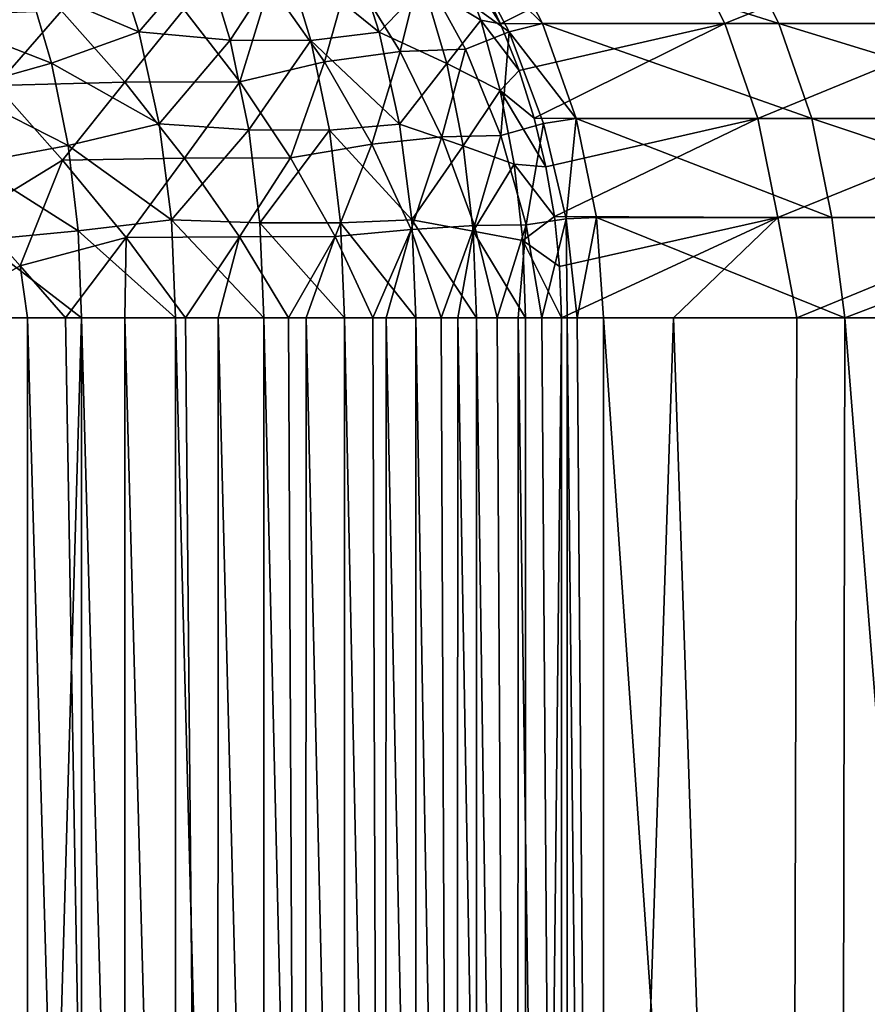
# Model space of a CAD drawing. Header units: millimetres. Extents: x -17.6 to 34.9, y -55.1 to 0.
# Tile 36 of 94: x -15.7 to -14.5, y -8 to -6.6. Entities that reach past the tile are written whole.
import ezdxf

# ---------------------------------------------------------------- set-up
doc = ezdxf.new("R2010")
doc.units = ezdxf.units.MM
doc.header["$LTSCALE"] = 38.447787
for name, color, linetype in [('23', 7, 'CONTINUOUS'), ('24', 7, 'CONTINUOUS'), ('28', 7, 'CONTINUOUS'), ('29', 7, 'CONTINUOUS'), ('47', 7, 'CONTINUOUS'), ('49', 7, 'CONTINUOUS'), ('9', 7, 'CONTINUOUS')]:
    doc.layers.add(name, color=color, linetype=linetype)

msp = doc.modelspace()

# ---------------------------------------------------------------- linework, layer by layer
at = {"layer": '23', "linetype": 'Continuous'}
for points in [[(-15.0734, -6.5219, -4.7411), (-14.7906, -6.4601, -5.6802), (-15.0427, -6.586, -4.732), (-15.0734, -6.5219, -4.7411)], [(-15.0427, -6.586, -4.732), (-14.7906, -6.4601, -5.6802), (-14.7267, -6.5855, -5.6561), (-15.0427, -6.586, -4.732)], [(-14.7906, -6.4601, -5.6802), (-14.4161, -6.4601, -6.5867), (-14.7267, -6.5855, -5.6561), (-14.7906, -6.4601, -5.6802)], [(-14.7267, -6.5855, -5.6561), (-14.4161, -6.4601, -6.5867), (-14.3538, -6.5855, -6.5587), (-14.7267, -6.5855, -5.6561)], [(-15.0427, -6.586, -4.732), (-14.7267, -6.5855, -5.6561), (-15.0167, -6.652, -4.7242), (-15.0427, -6.586, -4.732)], [(-15.0167, -6.652, -4.7242), (-14.7267, -6.5855, -5.6561), (-14.9955, -6.719, -4.7174), (-15.0167, -6.652, -4.7242)], [(-14.9955, -6.719, -4.7174), (-14.7267, -6.5855, -5.6561), (-14.6801, -6.7194, -5.6385), (-14.9955, -6.719, -4.7174)], [(-14.7267, -6.5855, -5.6561), (-14.3538, -6.5855, -6.5587), (-14.6801, -6.7194, -5.6385), (-14.7267, -6.5855, -5.6561)], [(-14.6801, -6.7194, -5.6385), (-14.3538, -6.5855, -6.5587), (-14.3084, -6.7194, -6.5382), (-14.6801, -6.7194, -5.6385)], [(-14.9955, -6.719, -4.7174), (-14.6801, -6.7194, -5.6385), (-14.9789, -6.7876, -4.712), (-14.9955, -6.719, -4.7174)], [(-14.9789, -6.7876, -4.712), (-14.6801, -6.7194, -5.6385), (-14.9669, -6.8575, -4.7081), (-14.9789, -6.7876, -4.712)], [(-14.9669, -6.8575, -4.7081), (-14.6801, -6.7194, -5.6385), (-14.6519, -6.859, -5.6279), (-14.9669, -6.8575, -4.7081)], [(-14.6801, -6.7194, -5.6385), (-14.3084, -6.7194, -6.5382), (-14.6519, -6.859, -5.6279), (-14.6801, -6.7194, -5.6385)], [(-14.6519, -6.859, -5.6279), (-14.3084, -6.7194, -6.5382), (-14.2809, -6.859, -6.5259), (-14.6519, -6.859, -5.6279)], [(-14.9669, -6.8575, -4.7081), (-14.6519, -6.859, -5.6279), (-14.9596, -6.9281, -4.706), (-14.9669, -6.8575, -4.7081)], [(-14.6519, -6.859, -5.6279), (-14.9569, -7, -4.7057), (-14.9596, -6.9281, -4.706), (-14.6519, -6.859, -5.6279)], [(-14.7988, -7, -5.191), (-14.9569, -7, -4.7057), (-14.6519, -6.859, -5.6279), (-14.7988, -7, -5.191)], [(-14.6249, -7, -5.6709), (-14.7988, -7, -5.191), (-14.6519, -6.859, -5.6279), (-14.6249, -7, -5.6709)], [(-14.6249, -7, -5.6709), (-14.6519, -6.859, -5.6279), (-14.2809, -6.859, -6.5259), (-14.6249, -7, -5.6709)], [(-14.4354, -7, -6.1449), (-14.6249, -7, -5.6709), (-14.2809, -6.859, -6.5259), (-14.4354, -7, -6.1449)]]:
    msp.add_3dface(points, dxfattribs=at)
at = {"layer": '24', "linetype": 'Continuous'}
for points in [[(-15.6337, -11.7793, -4.0397), (-15.7718, -11.7793, -4.01), (-15.6336, -7, -4.0397), (-15.6337, -11.7793, -4.0397)], [(-15.6336, -7, -4.0397), (-15.7718, -11.7793, -4.01), (-15.7718, -7, -4.01), (-15.6336, -7, -4.0397)], [(-15.5012, -11.7793, -4.0886), (-15.6337, -11.7793, -4.0397), (-15.6336, -7, -4.0397), (-15.5012, -11.7793, -4.0886)], [(-15.501, -7, -4.0887), (-15.5012, -11.7793, -4.0886), (-15.6336, -7, -4.0397), (-15.501, -7, -4.0887)], [(-15.3769, -11.7793, -4.1556), (-15.5012, -11.7793, -4.0886), (-15.501, -7, -4.0887), (-15.3769, -11.7793, -4.1556)], [(-15.3766, -7, -4.1558), (-15.3769, -11.7793, -4.1556), (-15.501, -7, -4.0887), (-15.3766, -7, -4.1558)], [(-15.2633, -11.7793, -4.2395), (-15.3769, -11.7793, -4.1556), (-15.3766, -7, -4.1558), (-15.2633, -11.7793, -4.2395)], [(-15.2629, -7, -4.2399), (-15.2633, -11.7793, -4.2395), (-15.3766, -7, -4.1558), (-15.2629, -7, -4.2399)], [(-15.1627, -11.7793, -4.3386), (-15.2633, -11.7793, -4.2395), (-15.2629, -7, -4.2399), (-15.1627, -11.7793, -4.3386)], [(-15.1622, -7, -4.3391), (-15.1627, -11.7793, -4.3386), (-15.2629, -7, -4.2399), (-15.1622, -7, -4.3391)], [(-15.077, -11.7793, -4.4508), (-15.1627, -11.7793, -4.3386), (-15.1622, -7, -4.3391), (-15.077, -11.7793, -4.4508)], [(-15.0765, -7, -4.4515), (-15.077, -11.7793, -4.4508), (-15.1622, -7, -4.3391), (-15.0765, -7, -4.4515)], [(-15.0079, -11.7793, -4.574), (-15.077, -11.7793, -4.4508), (-15.0765, -7, -4.4515), (-15.0079, -11.7793, -4.574)], [(-15.0075, -7, -4.5749), (-15.0079, -11.7793, -4.574), (-15.0765, -7, -4.4515), (-15.0075, -7, -4.5749)], [(-14.9569, -7, -4.7057), (-14.9569, -11.7793, -4.7057), (-15.0079, -11.7793, -4.574), (-14.9569, -7, -4.7057)], [(-14.9569, -7, -4.7057), (-15.0079, -11.7793, -4.574), (-15.0075, -7, -4.5749), (-14.9569, -7, -4.7057)]]:
    msp.add_3dface(points, dxfattribs=at)
at = {"layer": '28', "linetype": 'Continuous'}
for points in [[(-15.8497, -7, 4), (-15.8497, -11.7793, 4), (-15.7102, -11.7793, 4.0098), (-15.8497, -7, 4)], [(-15.8497, -7, 4), (-15.7102, -11.7793, 4.0098), (-15.7096, -7, 4.0099), (-15.8497, -7, 4)], [(-15.7102, -11.7793, 4.0098), (-15.5734, -11.7793, 4.0389), (-15.7096, -7, 4.0099), (-15.7102, -11.7793, 4.0098)], [(-15.7096, -7, 4.0099), (-15.5734, -11.7793, 4.0389), (-15.6559, -7, 4.019), (-15.7096, -7, 4.0099)], [(-15.6559, -7, 4.019), (-15.5734, -11.7793, 4.0389), (-15.5724, -7, 4.0392), (-15.6559, -7, 4.019)], [(-15.5734, -11.7793, 4.0389), (-15.4421, -11.7793, 4.0868), (-15.5724, -7, 4.0392), (-15.5734, -11.7793, 4.0389)], [(-15.5724, -7, 4.0392), (-15.4421, -11.7793, 4.0868), (-15.4867, -7, 4.0682), (-15.5724, -7, 4.0392)], [(-15.4867, -7, 4.0682), (-15.4421, -11.7793, 4.0868), (-15.4407, -7, 4.0875), (-15.4867, -7, 4.0682)], [(-15.4421, -11.7793, 4.0868), (-15.3187, -11.7793, 4.1526), (-15.4407, -7, 4.0875), (-15.4421, -11.7793, 4.0868)], [(-15.4407, -7, 4.0875), (-15.3187, -11.7793, 4.1526), (-15.3417, -7, 4.1386), (-15.4407, -7, 4.0875)], [(-15.3417, -7, 4.1386), (-15.3187, -11.7793, 4.1526), (-15.317, -7, 4.1537), (-15.3417, -7, 4.1386)], [(-15.3187, -11.7793, 4.1526), (-15.2057, -11.7793, 4.235), (-15.317, -7, 4.1537), (-15.3187, -11.7793, 4.1526)], [(-15.317, -7, 4.1537), (-15.2057, -11.7793, 4.235), (-15.2229, -7, 4.2208), (-15.317, -7, 4.1537)], [(-15.2229, -7, 4.2208), (-15.2057, -11.7793, 4.235), (-15.2038, -7, 4.2366), (-15.2229, -7, 4.2208)], [(-15.2057, -11.7793, 4.235), (-15.1053, -11.7793, 4.3323), (-15.2038, -7, 4.2366), (-15.2057, -11.7793, 4.235)], [(-15.2038, -7, 4.2366), (-15.1053, -11.7793, 4.3323), (-15.1265, -7, 4.3093), (-15.2038, -7, 4.2366)], [(-15.1265, -7, 4.3093), (-15.1053, -11.7793, 4.3323), (-15.1032, -7, 4.3346), (-15.1265, -7, 4.3093)], [(-15.1053, -11.7793, 4.3323), (-15.0194, -11.7793, 4.4426), (-15.1032, -7, 4.3346), (-15.1053, -11.7793, 4.3323)], [(-15.1032, -7, 4.3346), (-15.0194, -11.7793, 4.4426), (-15.0477, -7, 4.4026), (-15.1032, -7, 4.3346)], [(-15.0477, -7, 4.4026), (-15.0194, -11.7793, 4.4426), (-15.0177, -7, 4.4452), (-15.0477, -7, 4.4026)], [(-15.0194, -11.7793, 4.4426), (-14.9498, -11.7793, 4.5639), (-15.0177, -7, 4.4452), (-15.0194, -11.7793, 4.4426)], [(-15.0177, -7, 4.4452), (-14.9498, -11.7793, 4.5639), (-14.9844, -7, 4.4988), (-15.0177, -7, 4.4452)], [(-14.9844, -7, 4.4988), (-14.9498, -11.7793, 4.5639), (-14.9489, -7, 4.5656), (-14.9844, -7, 4.4988)], [(-14.9498, -11.7793, 4.5639), (-14.8978, -11.7793, 4.6937), (-14.9489, -7, 4.5656), (-14.9498, -11.7793, 4.5639)], [(-14.9489, -7, 4.5656), (-14.8978, -11.7793, 4.6937), (-14.9347, -7, 4.5965), (-14.9489, -7, 4.5656)], [(-14.8978, -11.7793, 4.6937), (-14.8978, -7, 4.6937), (-14.9347, -7, 4.5965), (-14.8978, -11.7793, 4.6937)]]:
    msp.add_3dface(points, dxfattribs=at)
at = {"layer": '29', "linetype": 'Continuous'}
for points in [[(-14.7139, -6.4601, 5.6796), (-15.0484, -6.4601, 4.7422), (-14.6503, -6.5855, 5.6546), (-14.7139, -6.4601, 5.6796)], [(-14.6503, -6.5855, 5.6546), (-15.0484, -6.4601, 4.7422), (-14.9834, -6.5855, 4.7212), (-14.6503, -6.5855, 5.6546)], [(-14.321, -6.4601, 6.5941), (-14.7139, -6.4601, 5.6796), (-14.2591, -6.5855, 6.5652), (-14.321, -6.4601, 6.5941)], [(-14.2591, -6.5855, 6.5652), (-14.7139, -6.4601, 5.6796), (-14.6503, -6.5855, 5.6546), (-14.2591, -6.5855, 6.5652)], [(-14.6503, -6.5855, 5.6546), (-14.9834, -6.5855, 4.7212), (-14.6039, -6.7194, 5.6364), (-14.6503, -6.5855, 5.6546)], [(-14.6039, -6.7194, 5.6364), (-14.9834, -6.5855, 4.7212), (-14.936, -6.7194, 4.706), (-14.6039, -6.7194, 5.6364)], [(-14.2591, -6.5855, 6.5652), (-14.6503, -6.5855, 5.6546), (-14.214, -6.7194, 6.5441), (-14.2591, -6.5855, 6.5652)], [(-14.214, -6.7194, 6.5441), (-14.6503, -6.5855, 5.6546), (-14.6039, -6.7194, 5.6364), (-14.214, -6.7194, 6.5441)], [(-14.6039, -6.7194, 5.6364), (-14.936, -6.7194, 4.706), (-14.5758, -6.859, 5.6254), (-14.6039, -6.7194, 5.6364)], [(-14.5758, -6.859, 5.6254), (-14.936, -6.7194, 4.706), (-14.9073, -6.859, 4.6968), (-14.5758, -6.859, 5.6254)], [(-14.214, -6.7194, 6.5441), (-14.6039, -6.7194, 5.6364), (-14.1866, -6.859, 6.5313), (-14.214, -6.7194, 6.5441)], [(-14.1866, -6.859, 6.5313), (-14.6039, -6.7194, 5.6364), (-14.5758, -6.859, 5.6254), (-14.1866, -6.859, 6.5313)], [(-14.8978, -7, 4.6937), (-14.5573, -7, 5.6453), (-14.9073, -6.859, 4.6968), (-14.8978, -7, 4.6937)], [(-14.5573, -7, 5.6453), (-14.5758, -6.859, 5.6254), (-14.9073, -6.859, 4.6968), (-14.5573, -7, 5.6453)], [(-14.5573, -7, 5.6453), (-14.1866, -6.859, 6.5313), (-14.5758, -6.859, 5.6254), (-14.5573, -7, 5.6453)], [(-14.5573, -7, 5.6453), (-14.1561, -7, 6.5729), (-14.1866, -6.859, 6.5313), (-14.5573, -7, 5.6453)]]:
    msp.add_3dface(points, dxfattribs=at)
at = {"layer": '47', "linetype": 'Continuous'}
for points in [[(-15.5917, -6.4754, -4.2115), (-15.5526, -6.5971, -4.1586), (-15.7081, -6.5313, -4.1407), (-15.5917, -6.4754, -4.2115)], [(-15.5917, -6.4754, -4.2115), (-15.46, -6.4896, -4.2688), (-15.5526, -6.5971, -4.1586), (-15.5917, -6.4754, -4.2115)], [(-15.2527, -6.476, -4.4616), (-15.2137, -6.5976, -4.4088), (-15.3462, -6.49, -4.3527), (-15.2527, -6.476, -4.4616)], [(-15.2527, -6.476, -4.4616), (-15.1507, -6.5322, -4.5521), (-15.2137, -6.5976, -4.4088), (-15.2527, -6.476, -4.4616)], [(-15.46, -6.4896, -4.2688), (-15.424, -6.6089, -4.2201), (-15.5526, -6.5971, -4.1586), (-15.46, -6.4896, -4.2688)], [(-15.46, -6.4896, -4.2688), (-15.3462, -6.49, -4.3527), (-15.424, -6.6089, -4.2201), (-15.46, -6.4896, -4.2688)], [(-15.3462, -6.49, -4.3527), (-15.3102, -6.6093, -4.304), (-15.424, -6.6089, -4.2201), (-15.3462, -6.49, -4.3527)], [(-15.3462, -6.49, -4.3527), (-15.2137, -6.5976, -4.4088), (-15.3102, -6.6093, -4.304), (-15.3462, -6.49, -4.3527)], [(-15.1049, -6.4884, -4.7069), (-15.0706, -6.581, -4.6603), (-15.1507, -6.5322, -4.5521), (-15.1049, -6.4884, -4.7069)], [(-15.0734, -6.5219, -4.7411), (-15.0427, -6.586, -4.732), (-15.1049, -6.4884, -4.7069), (-15.0734, -6.5219, -4.7411)], [(-15.1049, -6.4884, -4.7069), (-15.0427, -6.586, -4.732), (-15.0706, -6.581, -4.6603), (-15.1049, -6.4884, -4.7069)], [(-15.7081, -6.5313, -4.1407), (-15.6759, -6.6413, -4.0971), (-15.8353, -6.5794, -4.0961), (-15.7081, -6.5313, -4.1407)], [(-15.7081, -6.5313, -4.1407), (-15.5526, -6.5971, -4.1586), (-15.6759, -6.6413, -4.0971), (-15.7081, -6.5313, -4.1407)], [(-15.1507, -6.5322, -4.5521), (-15.1187, -6.642, -4.5086), (-15.2137, -6.5976, -4.4088), (-15.1507, -6.5322, -4.5521)], [(-15.1507, -6.5322, -4.5521), (-15.0706, -6.581, -4.6603), (-15.1187, -6.642, -4.5086), (-15.1507, -6.5322, -4.5521)], [(-15.8353, -6.5794, -4.0961), (-15.6759, -6.6413, -4.0971), (-15.8079, -6.6787, -4.0588), (-15.8353, -6.5794, -4.0961)], [(-15.0706, -6.581, -4.6603), (-15.0433, -6.68, -4.6234), (-15.1187, -6.642, -4.5086), (-15.0706, -6.581, -4.6603)], [(-15.0427, -6.586, -4.732), (-15.0167, -6.652, -4.7242), (-15.0706, -6.581, -4.6603), (-15.0427, -6.586, -4.732)], [(-15.0706, -6.581, -4.6603), (-15.0167, -6.652, -4.7242), (-15.0433, -6.68, -4.6234), (-15.0706, -6.581, -4.6603)], [(-15.5526, -6.5971, -4.1586), (-15.5241, -6.7268, -4.12), (-15.6759, -6.6413, -4.0971), (-15.5526, -6.5971, -4.1586)], [(-15.5526, -6.5971, -4.1586), (-15.424, -6.6089, -4.2201), (-15.5241, -6.7268, -4.12), (-15.5526, -6.5971, -4.1586)], [(-15.2137, -6.5976, -4.4088), (-15.1853, -6.7272, -4.3703), (-15.3102, -6.6093, -4.304), (-15.2137, -6.5976, -4.4088)], [(-15.2137, -6.5976, -4.4088), (-15.1187, -6.642, -4.5086), (-15.1853, -6.7272, -4.3703), (-15.2137, -6.5976, -4.4088)], [(-15.424, -6.6089, -4.2201), (-15.3978, -6.7353, -4.1846), (-15.5241, -6.7268, -4.12), (-15.424, -6.6089, -4.2201)], [(-15.424, -6.6089, -4.2201), (-15.3102, -6.6093, -4.304), (-15.3978, -6.7353, -4.1846), (-15.424, -6.6089, -4.2201)], [(-15.3102, -6.6093, -4.304), (-15.2841, -6.7356, -4.2686), (-15.3978, -6.7353, -4.1846), (-15.3102, -6.6093, -4.304)], [(-15.3102, -6.6093, -4.304), (-15.1853, -6.7272, -4.3703), (-15.2841, -6.7356, -4.2686), (-15.3102, -6.6093, -4.304)], [(-15.6759, -6.6413, -4.0971), (-15.6525, -6.7574, -4.0654), (-15.8079, -6.6787, -4.0588), (-15.6759, -6.6413, -4.0971)], [(-15.6759, -6.6413, -4.0971), (-15.5241, -6.7268, -4.12), (-15.6525, -6.7574, -4.0654), (-15.6759, -6.6413, -4.0971)], [(-15.1187, -6.642, -4.5086), (-15.0954, -6.7579, -4.4771), (-15.1853, -6.7272, -4.3703), (-15.1187, -6.642, -4.5086)], [(-15.1187, -6.642, -4.5086), (-15.0433, -6.68, -4.6234), (-15.0954, -6.7579, -4.4771), (-15.1187, -6.642, -4.5086)], [(-15.0167, -6.652, -4.7242), (-14.9955, -6.719, -4.7174), (-15.0433, -6.68, -4.6234), (-15.0167, -6.652, -4.7242)], [(-15.8079, -6.6787, -4.0588), (-15.6525, -6.7574, -4.0654), (-15.7879, -6.783, -4.0318), (-15.8079, -6.6787, -4.0588)], [(-15.0433, -6.68, -4.6234), (-15.0235, -6.7839, -4.5966), (-15.0954, -6.7579, -4.4771), (-15.0433, -6.68, -4.6234)], [(-14.9955, -6.719, -4.7174), (-14.9789, -6.7876, -4.712), (-15.0433, -6.68, -4.6234), (-14.9955, -6.719, -4.7174)], [(-15.0433, -6.68, -4.6234), (-14.9789, -6.7876, -4.712), (-15.0235, -6.7839, -4.5966), (-15.0433, -6.68, -4.6234)], [(-15.5241, -6.7268, -4.12), (-15.5068, -6.862, -4.0965), (-15.6525, -6.7574, -4.0654), (-15.5241, -6.7268, -4.12)], [(-15.5241, -6.7268, -4.12), (-15.3978, -6.7353, -4.1846), (-15.5068, -6.862, -4.0965), (-15.5241, -6.7268, -4.12)], [(-15.1853, -6.7272, -4.3703), (-15.168, -6.8622, -4.3469), (-15.2841, -6.7356, -4.2686), (-15.1853, -6.7272, -4.3703)], [(-15.1853, -6.7272, -4.3703), (-15.0954, -6.7579, -4.4771), (-15.168, -6.8622, -4.3469), (-15.1853, -6.7272, -4.3703)], [(-15.3978, -6.7353, -4.1846), (-15.3819, -6.8665, -4.1631), (-15.5068, -6.862, -4.0965), (-15.3978, -6.7353, -4.1846)], [(-15.3978, -6.7353, -4.1846), (-15.2841, -6.7356, -4.2686), (-15.3819, -6.8665, -4.1631), (-15.3978, -6.7353, -4.1846)], [(-15.2841, -6.7356, -4.2686), (-15.2682, -6.8666, -4.2471), (-15.3819, -6.8665, -4.1631), (-15.2841, -6.7356, -4.2686)], [(-15.2841, -6.7356, -4.2686), (-15.168, -6.8622, -4.3469), (-15.2682, -6.8666, -4.2471), (-15.2841, -6.7356, -4.2686)], [(-15.6525, -6.7574, -4.0654), (-15.6383, -6.8776, -4.0462), (-15.7879, -6.783, -4.0318), (-15.6525, -6.7574, -4.0654)], [(-15.6525, -6.7574, -4.0654), (-15.5068, -6.862, -4.0965), (-15.6383, -6.8776, -4.0462), (-15.6525, -6.7574, -4.0654)], [(-15.0954, -6.7579, -4.4771), (-15.0812, -6.8779, -4.4579), (-15.168, -6.8622, -4.3469), (-15.0954, -6.7579, -4.4771)], [(-15.0954, -6.7579, -4.4771), (-15.0235, -6.7839, -4.5966), (-15.0812, -6.8779, -4.4579), (-15.0954, -6.7579, -4.4771)], [(-15.7879, -6.783, -4.0318), (-15.6383, -6.8776, -4.0462), (-15.7758, -6.8907, -4.0155), (-15.7879, -6.783, -4.0318)], [(-15.0235, -6.7839, -4.5966), (-15.0115, -6.8911, -4.5803), (-15.0812, -6.8779, -4.4579), (-15.0235, -6.7839, -4.5966)], [(-14.9789, -6.7876, -4.712), (-14.9669, -6.8575, -4.7081), (-15.0235, -6.7839, -4.5966), (-14.9789, -6.7876, -4.712)], [(-15.0235, -6.7839, -4.5966), (-14.9669, -6.8575, -4.7081), (-15.0115, -6.8911, -4.5803), (-15.0235, -6.7839, -4.5966)], [(-15.5068, -6.862, -4.0965), (-15.501, -7, -4.0887), (-15.6383, -6.8776, -4.0462), (-15.5068, -6.862, -4.0965)], [(-15.3766, -7, -4.1558), (-15.501, -7, -4.0887), (-15.5068, -6.862, -4.0965), (-15.3766, -7, -4.1558)], [(-15.3819, -6.8665, -4.1631), (-15.3766, -7, -4.1558), (-15.5068, -6.862, -4.0965), (-15.3819, -6.8665, -4.1631)], [(-15.2629, -7, -4.2399), (-15.3766, -7, -4.1558), (-15.3819, -6.8665, -4.1631), (-15.2629, -7, -4.2399)], [(-15.2682, -6.8666, -4.2471), (-15.2629, -7, -4.2399), (-15.3819, -6.8665, -4.1631), (-15.2682, -6.8666, -4.2471)], [(-15.168, -6.8622, -4.3469), (-15.1622, -7, -4.3391), (-15.2682, -6.8666, -4.2471), (-15.168, -6.8622, -4.3469)], [(-15.0765, -7, -4.4515), (-15.1622, -7, -4.3391), (-15.168, -6.8622, -4.3469), (-15.0765, -7, -4.4515)], [(-15.0812, -6.8779, -4.4579), (-15.0765, -7, -4.4515), (-15.168, -6.8622, -4.3469), (-15.0812, -6.8779, -4.4579)], [(-14.9669, -6.8575, -4.7081), (-14.9596, -6.9281, -4.706), (-15.0115, -6.8911, -4.5803), (-14.9669, -6.8575, -4.7081)], [(-15.6383, -6.8776, -4.0462), (-15.6336, -7, -4.0397), (-15.7758, -6.8907, -4.0155), (-15.6383, -6.8776, -4.0462)], [(-15.501, -7, -4.0887), (-15.6336, -7, -4.0397), (-15.6383, -6.8776, -4.0462), (-15.501, -7, -4.0887)], [(-15.1622, -7, -4.3391), (-15.2629, -7, -4.2399), (-15.2682, -6.8666, -4.2471), (-15.1622, -7, -4.3391)], [(-15.0075, -7, -4.5749), (-15.0765, -7, -4.4515), (-15.0812, -6.8779, -4.4579), (-15.0075, -7, -4.5749)], [(-15.0115, -6.8911, -4.5803), (-15.0075, -7, -4.5749), (-15.0812, -6.8779, -4.4579), (-15.0115, -6.8911, -4.5803)], [(-15.6336, -7, -4.0397), (-15.7718, -7, -4.01), (-15.7758, -6.8907, -4.0155), (-15.6336, -7, -4.0397)], [(-14.9596, -6.9281, -4.706), (-14.9569, -7, -4.7057), (-15.0115, -6.8911, -4.5803), (-14.9596, -6.9281, -4.706)], [(-14.9569, -7, -4.7057), (-15.0075, -7, -4.5749), (-15.0115, -6.8911, -4.5803), (-14.9569, -7, -4.7057)]]:
    msp.add_3dface(points, dxfattribs=at)
at = {"layer": '49', "linetype": 'Continuous'}
for points in [[(-14.9834, -6.5855, 4.7212), (-15.0484, -6.4601, 4.7422), (-15.0947, -6.4762, 4.6054), (-14.9834, -6.5855, 4.7212)], [(-15.0307, -6.5975, 4.5911), (-15.0947, -6.4762, 4.6054), (-15.1551, -6.507, 4.4761), (-15.0307, -6.5975, 4.5911)], [(-15.0307, -6.5975, 4.5911), (-14.9834, -6.5855, 4.7212), (-15.0947, -6.4762, 4.6054), (-15.0307, -6.5975, 4.5911)], [(-15.3678, -6.5303, 4.2603), (-15.2911, -6.6396, 4.2529), (-15.2549, -6.5111, 4.3619), (-15.3678, -6.5303, 4.2603)], [(-15.2549, -6.5111, 4.3619), (-15.2911, -6.6396, 4.2529), (-15.1841, -6.6248, 4.3549), (-15.2549, -6.5111, 4.3619)], [(-15.2549, -6.5111, 4.3619), (-15.1841, -6.6248, 4.3549), (-15.1551, -6.507, 4.4761), (-15.2549, -6.5111, 4.3619)], [(-15.1551, -6.507, 4.4761), (-15.1841, -6.6248, 4.3549), (-15.0922, -6.6219, 4.4678), (-15.1551, -6.507, 4.4761)], [(-15.0307, -6.5975, 4.5911), (-15.1551, -6.507, 4.4761), (-15.0922, -6.6219, 4.4678), (-15.0307, -6.5975, 4.5911)], [(-15.4894, -6.566, 4.1743), (-15.4105, -6.6676, 4.1653), (-15.3678, -6.5303, 4.2603), (-15.4894, -6.566, 4.1743)], [(-15.3678, -6.5303, 4.2603), (-15.4105, -6.6676, 4.1653), (-15.2911, -6.6396, 4.2529), (-15.3678, -6.5303, 4.2603)], [(-15.8497, -6.5748, 4.0949), (-15.7539, -6.673, 4.0598), (-15.6616, -6.5677, 4.1181), (-15.8497, -6.5748, 4.0949)], [(-15.6616, -6.5677, 4.1181), (-15.7539, -6.673, 4.0598), (-15.5723, -6.6683, 4.0983), (-15.6616, -6.5677, 4.1181)], [(-15.6616, -6.5677, 4.1181), (-15.5723, -6.6683, 4.0983), (-15.4894, -6.566, 4.1743), (-15.6616, -6.5677, 4.1181)], [(-15.4894, -6.566, 4.1743), (-15.5723, -6.6683, 4.0983), (-15.4105, -6.6676, 4.1653), (-15.4894, -6.566, 4.1743)], [(-14.936, -6.7194, 4.706), (-14.9834, -6.5855, 4.7212), (-15.0307, -6.5975, 4.5911), (-14.936, -6.7194, 4.706)], [(-15.0307, -6.5975, 4.5911), (-15.0922, -6.6219, 4.4678), (-15.0423, -6.7432, 4.4687), (-15.0307, -6.5975, 4.5911)], [(-14.9822, -6.7264, 4.5844), (-15.0307, -6.5975, 4.5911), (-15.0423, -6.7432, 4.4687), (-14.9822, -6.7264, 4.5844)], [(-14.9822, -6.7264, 4.5844), (-14.936, -6.7194, 4.706), (-15.0307, -6.5975, 4.5911), (-14.9822, -6.7264, 4.5844)], [(-15.2911, -6.6396, 4.2529), (-15.2244, -6.7555, 4.2589), (-15.1841, -6.6248, 4.3549), (-15.2911, -6.6396, 4.2529)], [(-15.1841, -6.6248, 4.3549), (-15.2244, -6.7555, 4.2589), (-15.1253, -6.7453, 4.3594), (-15.1841, -6.6248, 4.3549)], [(-15.1841, -6.6248, 4.3549), (-15.1253, -6.7453, 4.3594), (-15.0922, -6.6219, 4.4678), (-15.1841, -6.6248, 4.3549)], [(-15.0922, -6.6219, 4.4678), (-15.1253, -6.7453, 4.3594), (-15.0423, -6.7432, 4.4687), (-15.0922, -6.6219, 4.4678)], [(-15.4105, -6.6676, 4.1653), (-15.339, -6.7748, 4.1703), (-15.2911, -6.6396, 4.2529), (-15.4105, -6.6676, 4.1653)], [(-15.2911, -6.6396, 4.2529), (-15.339, -6.7748, 4.1703), (-15.2244, -6.7555, 4.2589), (-15.2911, -6.6396, 4.2529)], [(-15.7539, -6.673, 4.0598), (-15.6603, -6.7779, 4.0436), (-15.5723, -6.6683, 4.0983), (-15.7539, -6.673, 4.0598)], [(-15.5723, -6.6683, 4.0983), (-15.6603, -6.7779, 4.0436), (-15.4881, -6.7752, 4.0952), (-15.5723, -6.6683, 4.0983)], [(-15.5723, -6.6683, 4.0983), (-15.4881, -6.7752, 4.0952), (-15.4105, -6.6676, 4.1653), (-15.5723, -6.6683, 4.0983)], [(-15.4105, -6.6676, 4.1653), (-15.4881, -6.7752, 4.0952), (-15.339, -6.7748, 4.1703), (-15.4105, -6.6676, 4.1653)], [(-15.7539, -6.673, 4.0598), (-15.785, -6.8543, 4.0128), (-15.6603, -6.7779, 4.0436), (-15.7539, -6.673, 4.0598)], [(-14.9822, -6.7264, 4.5844), (-15.0423, -6.7432, 4.4687), (-15.0064, -6.869, 4.4788), (-14.9822, -6.7264, 4.5844)], [(-14.9503, -6.8606, 4.5857), (-14.9822, -6.7264, 4.5844), (-15.0064, -6.869, 4.4788), (-14.9503, -6.8606, 4.5857)], [(-14.9503, -6.8606, 4.5857), (-14.936, -6.7194, 4.706), (-14.9822, -6.7264, 4.5844), (-14.9503, -6.8606, 4.5857)], [(-14.9073, -6.859, 4.6968), (-14.936, -6.7194, 4.706), (-14.9503, -6.8606, 4.5857), (-14.9073, -6.859, 4.6968)], [(-15.339, -6.7748, 4.1703), (-15.2759, -6.8856, 4.189), (-15.2244, -6.7555, 4.2589), (-15.339, -6.7748, 4.1703)], [(-15.2244, -6.7555, 4.2589), (-15.2759, -6.8856, 4.189), (-15.1689, -6.8757, 4.2781), (-15.2244, -6.7555, 4.2589)], [(-15.2244, -6.7555, 4.2589), (-15.1689, -6.8757, 4.2781), (-15.1253, -6.7453, 4.3594), (-15.2244, -6.7555, 4.2589)], [(-15.1253, -6.7453, 4.3594), (-15.1689, -6.8757, 4.2781), (-15.0795, -6.8703, 4.3756), (-15.1253, -6.7453, 4.3594)], [(-15.1253, -6.7453, 4.3594), (-15.0795, -6.8703, 4.3756), (-15.0423, -6.7432, 4.4687), (-15.1253, -6.7453, 4.3594)], [(-15.0423, -6.7432, 4.4687), (-15.0795, -6.8703, 4.3756), (-15.0064, -6.869, 4.4788), (-15.0423, -6.7432, 4.4687)], [(-15.785, -6.8543, 4.0128), (-15.7198, -6.927, 4.0112), (-15.6603, -6.7779, 4.0436), (-15.785, -6.8543, 4.0128)], [(-15.6603, -6.7779, 4.0436), (-15.7198, -6.927, 4.0112), (-15.5704, -6.8872, 4.0464), (-15.6603, -6.7779, 4.0436)], [(-15.6603, -6.7779, 4.0436), (-15.5704, -6.8872, 4.0464), (-15.4881, -6.7752, 4.0952), (-15.6603, -6.7779, 4.0436)], [(-15.4881, -6.7752, 4.0952), (-15.5704, -6.8872, 4.0464), (-15.4106, -6.8862, 4.1088), (-15.4881, -6.7752, 4.0952)], [(-15.4881, -6.7752, 4.0952), (-15.4106, -6.8862, 4.1088), (-15.339, -6.7748, 4.1703), (-15.4881, -6.7752, 4.0952)], [(-15.339, -6.7748, 4.1703), (-15.4106, -6.8862, 4.1088), (-15.2759, -6.8856, 4.189), (-15.339, -6.7748, 4.1703)], [(-15.785, -6.8543, 4.0128), (-15.8497, -7, 4), (-15.7198, -6.927, 4.0112), (-15.785, -6.8543, 4.0128)], [(-14.9844, -7, 4.4988), (-14.9503, -6.8606, 4.5857), (-15.0064, -6.869, 4.4788), (-14.9844, -7, 4.4988)], [(-14.9844, -7, 4.4988), (-14.9489, -7, 4.5656), (-14.9503, -6.8606, 4.5857), (-14.9844, -7, 4.4988)], [(-14.9347, -7, 4.5965), (-14.9073, -6.859, 4.6968), (-14.9503, -6.8606, 4.5857), (-14.9347, -7, 4.5965)], [(-14.9489, -7, 4.5656), (-14.9347, -7, 4.5965), (-14.9503, -6.8606, 4.5857), (-14.9489, -7, 4.5656)], [(-14.9347, -7, 4.5965), (-14.8978, -7, 4.6937), (-14.9073, -6.859, 4.6968), (-14.9347, -7, 4.5965)], [(-15.2759, -6.8856, 4.189), (-15.2229, -7, 4.2208), (-15.1689, -6.8757, 4.2781), (-15.2759, -6.8856, 4.189)], [(-15.2229, -7, 4.2208), (-15.2038, -7, 4.2366), (-15.1689, -6.8757, 4.2781), (-15.2229, -7, 4.2208)], [(-15.2038, -7, 4.2366), (-15.1265, -7, 4.3093), (-15.1689, -6.8757, 4.2781), (-15.2038, -7, 4.2366)], [(-15.1689, -6.8757, 4.2781), (-15.1265, -7, 4.3093), (-15.0795, -6.8703, 4.3756), (-15.1689, -6.8757, 4.2781)], [(-15.1265, -7, 4.3093), (-15.1032, -7, 4.3346), (-15.0795, -6.8703, 4.3756), (-15.1265, -7, 4.3093)], [(-15.1032, -7, 4.3346), (-15.0477, -7, 4.4026), (-15.0795, -6.8703, 4.3756), (-15.1032, -7, 4.3346)], [(-15.0795, -6.8703, 4.3756), (-15.0477, -7, 4.4026), (-15.0064, -6.869, 4.4788), (-15.0795, -6.8703, 4.3756)], [(-15.0477, -7, 4.4026), (-15.0177, -7, 4.4452), (-15.0064, -6.869, 4.4788), (-15.0477, -7, 4.4026)], [(-15.0177, -7, 4.4452), (-14.9844, -7, 4.4988), (-15.0064, -6.869, 4.4788), (-15.0177, -7, 4.4452)], [(-15.7198, -6.927, 4.0112), (-15.6559, -7, 4.019), (-15.5704, -6.8872, 4.0464), (-15.7198, -6.927, 4.0112)], [(-15.6559, -7, 4.019), (-15.5724, -7, 4.0392), (-15.5704, -6.8872, 4.0464), (-15.6559, -7, 4.019)], [(-15.5724, -7, 4.0392), (-15.4867, -7, 4.0682), (-15.5704, -6.8872, 4.0464), (-15.5724, -7, 4.0392)], [(-15.5704, -6.8872, 4.0464), (-15.4867, -7, 4.0682), (-15.4106, -6.8862, 4.1088), (-15.5704, -6.8872, 4.0464)], [(-15.4867, -7, 4.0682), (-15.4407, -7, 4.0875), (-15.4106, -6.8862, 4.1088), (-15.4867, -7, 4.0682)], [(-15.4407, -7, 4.0875), (-15.3417, -7, 4.1386), (-15.4106, -6.8862, 4.1088), (-15.4407, -7, 4.0875)], [(-15.4106, -6.8862, 4.1088), (-15.3417, -7, 4.1386), (-15.2759, -6.8856, 4.189), (-15.4106, -6.8862, 4.1088)], [(-15.3417, -7, 4.1386), (-15.317, -7, 4.1537), (-15.2759, -6.8856, 4.189), (-15.3417, -7, 4.1386)], [(-15.317, -7, 4.1537), (-15.2229, -7, 4.2208), (-15.2759, -6.8856, 4.189), (-15.317, -7, 4.1537)], [(-15.8497, -7, 4), (-15.7096, -7, 4.0099), (-15.7198, -6.927, 4.0112), (-15.8497, -7, 4)], [(-15.7096, -7, 4.0099), (-15.6559, -7, 4.019), (-15.7198, -6.927, 4.0112), (-15.7096, -7, 4.0099)]]:
    msp.add_3dface(points, dxfattribs=at)
at = {"layer": '9', "linetype": 'Continuous'}
for points in [[(-14.6382, -11.7793, -5.6358), (-14.9569, -11.7793, -4.7057), (-14.7988, -7, -5.191), (-14.6382, -11.7793, -5.6358)], [(-14.7988, -7, -5.191), (-14.9569, -11.7793, -4.7057), (-14.9569, -7, -4.7057), (-14.7988, -7, -5.191)], [(-14.8978, -11.7793, 4.6937), (-14.5665, -11.7793, 5.6217), (-14.8978, -7, 4.6937), (-14.8978, -11.7793, 4.6937)], [(-14.8978, -7, 4.6937), (-14.5665, -11.7793, 5.6217), (-14.5573, -7, 5.6453), (-14.8978, -7, 4.6937)], [(-14.6249, -7, -5.6709), (-14.6382, -11.7793, -5.6358), (-14.7988, -7, -5.191), (-14.6249, -7, -5.6709)], [(-14.2617, -11.7793, -6.544), (-14.6382, -11.7793, -5.6358), (-14.4354, -7, -6.1449), (-14.2617, -11.7793, -6.544)], [(-14.4354, -7, -6.1449), (-14.6382, -11.7793, -5.6358), (-14.6249, -7, -5.6709), (-14.4354, -7, -6.1449)], [(-14.5665, -11.7793, 5.6217), (-14.1776, -11.7793, 6.5271), (-14.5573, -7, 5.6453), (-14.5665, -11.7793, 5.6217)], [(-14.5573, -7, 5.6453), (-14.1776, -11.7793, 6.5271), (-14.1561, -7, 6.5729), (-14.5573, -7, 5.6453)]]:
    msp.add_3dface(points, dxfattribs=at)

doc.saveas('drawing.dxf')
